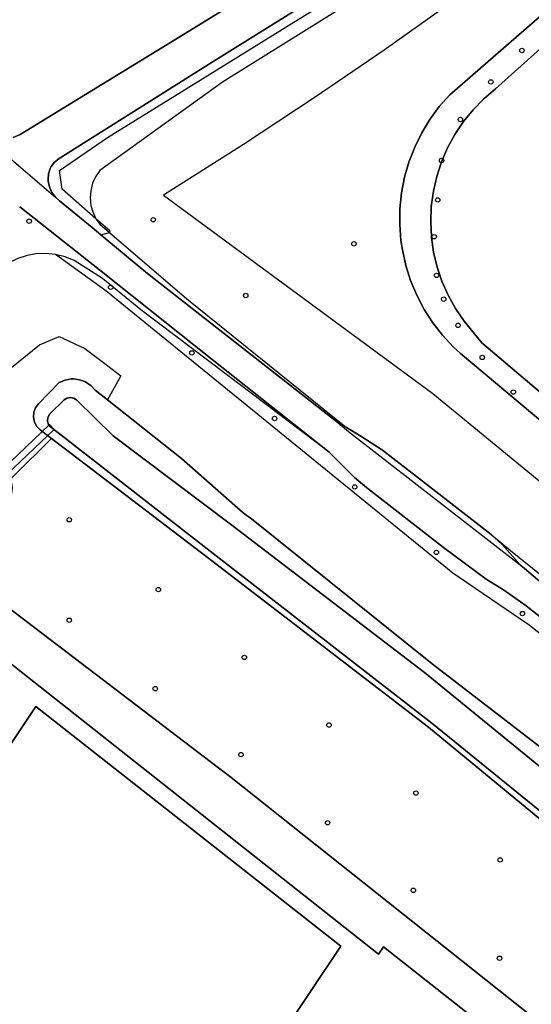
# Model space of a CAD drawing. Header units: metres. Extents: x 108000 to 109000, y 423000 to 423600.
# Tile 84 of 88: x 108854 to 108912, y 423363 to 423475. Entities that reach past the tile are written whole.
import ezdxf

# ---------------------------------------------------------------- set-up
doc = ezdxf.new("R2010")
doc.units = ezdxf.units.M
doc.header["$MEASUREMENT"] = 0
for name, color, linetype in [('Duiker', 10, 'Continuous'), ('Erf', 10, 'Continuous'), ('Fietspad', 10, 'Continuous'), ('groenvoorziening', 10, 'Continuous'), ('Hek', 10, 'Continuous'), ('loofbos', 10, 'Continuous'), ('oever_ slootkant', 10, 'Continuous'), ('pand', 10, 'Continuous'), ('vegetatieobject', 10, 'Continuous'), ('waterloop_ sloot', 10, 'Continuous')]:
    doc.layers.add(name, color=color, linetype=linetype)

msp = doc.modelspace()

# ---------------------------------------------------------------- linework, layer by layer
at = {"layer": 'Duiker', "color": 12, "true_color": 0xc30000}
for points in [[(108852.234, 423424.072), (108851.2, 423423.079), (108850.92, 423422.811), (108851.45, 423422.271), (108851.573, 423422.389), (108852.8, 423423.568), (108858.126, 423428.686), (108857.607, 423429.227), (108852.234, 423424.072)], [(108852.234, 423424.072), (108857.607, 423429.227), (108858.126, 423428.686), (108852.8, 423423.568)]]:
    msp.add_lwpolyline(points, dxfattribs=at)
at = {"layer": 'Erf', "color": 52, "true_color": 0xd2d200}
for points in [[(108946.726, 423329.428), (108895.658, 423369.742), (108895.101, 423368.908), (108843.49, 423409.626)], [(108856.068, 423397.113), (108890.773, 423369.809), (108873.213, 423343.522), (108838.784, 423366.51), (108838.055, 423370.146), (108856.068, 423397.113)]]:
    msp.add_lwpolyline(points, dxfattribs=at)
at = {"layer": 'Fietspad', "color": 255}
msp.add_line((108849.459, 423462.689), (108858.314, 423455.109), dxfattribs=at)
for points in [[(108858.314, 423455.109), (108857.882, 423455.689), (108857.633, 423456.217), (108857.459, 423456.92), (108857.439, 423457.143), (108857.487, 423457.798), (108857.692, 423458.421), (108857.796, 423458.62), (108858.19, 423459.145), (108858.699, 423459.559), (108876.139, 423470.509), (108905.938, 423489.147), (108909.658, 423491.53), (108913.358, 423493.999), (108916.552, 423496.209), (108919.7, 423498.464), (108958.059, 423526.119), (108953.959, 423532.099), (108953.679, 423532.939)], [(108950.098, 423530.749), (108950.201, 423530.694), (108950.769, 423530.209), (108951.023, 423529.901), (108951.348, 423529.308), (108951.524, 423528.656), (108951.542, 423527.981), (108951.478, 423527.587), (108951.247, 423526.952), (108950.874, 423526.389), (108950.379, 423525.929), (108941.509, 423519.449), (108934.159, 423514.139), (108917.557, 423502.064), (108912.479, 423498.479), (108909.244, 423496.272), (108906.079, 423494.169), (108873.569, 423474.079), (108854.279, 423462.268), (108853.477, 423461.92)], [(108890.503, 423429.419), (108868.97, 423446.297), (108867.947, 423447.132), (108863.464, 423450.864), (108862.481, 423451.682), (108858.75, 423454.719), (108858.314, 423455.109)], [(108854.209, 423454.049), (108863.496, 423446.698), (108876.148, 423436.633), (108889.45, 423426.087), (108892.35, 423423.209), (108893.724, 423422.069), (108902.471, 423415.208), (108907.348, 423411.611), (108909.328, 423410.408), (108911.893, 423408.586), (108956.68, 423373.312), (108959.398, 423371.354), (108962.207, 423369.528), (108965.099, 423367.837), (108966.125, 423367.281), (108969.014, 423366.392), (108971.944, 423365.658), (108975.203, 423365.031), (108978.232, 423365.132), (108981.251, 423365.391), (108997.211, 423367.781), (109000, 423367.92)], [(108890.503, 423429.419), (108891.667, 423428.458), (108911.208, 423413.248)], [(108911.208, 423413.248), (108909.15, 423415.555), (108907.904, 423416.688), (108899.077, 423423.585), (108895.546, 423426.308), (108893.079, 423427.911), (108891.419, 423428.883), (108890.503, 423429.419)], [(109000, 423371.038), (108997.062, 423370.844), (108983.285, 423368.897), (108980.258, 423368.553), (108977.191, 423368.369), (108974.148, 423368.344), (108972.004, 423368.85), (108969.325, 423369.63), (108966.695, 423370.562), (108963.989, 423372.12), (108961.202, 423373.907), (108958.523, 423375.812), (108916.466, 423408.877), (108913.677, 423411.151), (108911.208, 423413.248)]]:
    msp.add_lwpolyline(points, dxfattribs=at)
at = {"layer": 'groenvoorziening', "color": 3}
msp.add_line((108863.464, 423450.864), (108864.424, 423451.123), dxfattribs=at)
for points in [[(108958.059, 423526.119), (108919.7, 423498.464), (108916.552, 423496.209), (108913.358, 423493.999), (108909.658, 423491.53), (108905.938, 423489.147), (108876.139, 423470.509), (108858.699, 423459.559), (108858.19, 423459.145), (108857.796, 423458.62), (108857.692, 423458.421), (108857.487, 423457.798), (108857.439, 423457.143), (108857.459, 423456.92), (108857.633, 423456.217), (108857.882, 423455.689), (108858.314, 423455.109), (108858.75, 423454.719), (108862.481, 423451.682), (108863.464, 423450.864)], [(108959.586, 423523.914), (108958.108, 423522.82), (108921.619, 423495.819), (108907.119, 423486.85), (108877.329, 423468.229), (108863.339, 423458.169), (108862.844, 423457.443), (108862.516, 423456.716), (108862.299, 423455.864), (108862.239, 423455.069), (108862.326, 423454.196), (108862.527, 423453.471), (108862.897, 423452.684), (108863.329, 423452.059), (108864.424, 423451.123)], [(108920.812, 423423.594), (108904.422, 423437.312), (108903.598, 423438.08), (108902.366, 423439.407), (108901.255, 423440.836), (108900.275, 423442.358), (108899.433, 423443.961), (108898.736, 423445.632), (108898.189, 423447.358), (108897.797, 423449.125), (108897.637, 423450.214), (108897.503, 423452.017), (108897.528, 423453.826), (108897.713, 423455.625), (108898.056, 423457.4), (108898.554, 423459.139), (108899.205, 423460.826), (108900.001, 423462.45), (108900.938, 423463.996), (108902.008, 423465.454), (108903.203, 423466.812), (108939.289, 423498.219)], [(108853.477, 423461.92), (108854.279, 423462.268), (108873.569, 423474.079), (108906.079, 423494.169), (108909.244, 423496.272)], [(108903.587, 423477.48), (108895.711, 423471.895), (108887.742, 423466.443), (108879.71, 423461.145), (108870.602, 423455.375), (108901.258, 423432.781), (108916.781, 423420.031), (108939.398, 423400.156), (108960.141, 423383.735), (108962.082, 423382.411), (108964.107, 423381.222), (108966.205, 423380.176), (108968.372, 423379.273), (108970.602, 423378.517), (108972.864, 423377.921), (108975.17, 423377.477), (108977.503, 423377.19), (108979.859, 423377.063), (108993.25, 423378.125), (108994.297, 423378.325), (108997.141, 423378.756), (109000, 423379.028)], [(108889.45, 423426.087), (108876.148, 423436.633), (108863.496, 423446.698), (108854.209, 423454.049)], [(108863.464, 423450.864), (108867.947, 423447.132), (108868.97, 423446.297), (108890.503, 423429.419), (108891.419, 423428.883)], [(108864.424, 423451.123), (108873.269, 423443.559), (108891.419, 423428.883)], [(108858.284, 423448.615), (108857.159, 423448.728), (108856.033, 423448.678), (108855.062, 423448.505), (108853.988, 423448.162), (108852.972, 423447.671), (108852.037, 423447.041), (108851.201, 423446.286), (108845.928, 423439.912), (108844.909, 423438.669), (108842.37, 423435.168), (108840.327, 423432.242), (108839.224, 423431.083)], [(109000, 423366.099), (108996.016, 423366.048), (108982.301, 423363.85), (108971.546, 423363.503), (108963.913, 423366.395), (108957.69, 423370.409), (108912.24, 423406.388), (108903.566, 423412.288), (108864.014, 423444.45), (108858.284, 423448.615)], [(108889.45, 423426.087), (108875.908, 423436.343), (108875.748, 423436.464), (108868.023, 423442.314), (108863.632, 423445.877), (108860.423, 423447.927), (108859.378, 423448.348), (108858.284, 423448.615)], [(108839.349, 423418.977), (108840.327, 423422.691), (108845.882, 423428.485), (108850.533, 423433.442), (108851.394, 423434.179), (108851.659, 423434.459), (108856.473, 423438.313), (108858.71, 423439.277), (108861.634, 423437.913), (108863.767, 423436.284), (108865.749, 423434.77), (108864.22, 423432.034)], [(108857.847, 423427.629), (108856.558, 423428.612), (108856.162, 423429.014), (108855.894, 423429.51), (108855.776, 423430.062), (108855.816, 423430.625), (108856.012, 423431.154), (108856.343, 423431.603), (108858.72, 423434.025), (108859.373, 423434.303), (108860.072, 423434.429), (108860.33, 423434.435), (108861.033, 423434.343), (108861.697, 423434.096), (108862.347, 423433.659), (108862.825, 423433.135), (108864.22, 423432.034)], [(108864.22, 423432.034), (108872.659, 423425.374), (108879.67, 423419.181), (108880.602, 423418.5), (108901.195, 423401.969), (108921.369, 423386.443), (108926.823, 423381.514), (108932.174, 423376.536), (108937.474, 423371.449), (108942.687, 423366.361), (108947.618, 423361.359)], [(108891.419, 423428.883), (108893.079, 423427.911), (108895.546, 423426.308), (108899.077, 423423.585), (108907.904, 423416.688)], [(108857.847, 423427.629), (108853.513, 423423.336), (108853.149, 423422.976)], [(109000, 423367.92), (108997.211, 423367.781), (108981.251, 423365.391), (108978.232, 423365.132), (108975.203, 423365.031), (108971.944, 423365.658), (108969.014, 423366.392), (108966.125, 423367.281), (108965.099, 423367.837), (108962.207, 423369.528), (108959.398, 423371.354), (108956.68, 423373.312), (108911.893, 423408.586), (108909.328, 423410.408), (108907.348, 423411.611), (108902.471, 423415.208), (108893.724, 423422.069), (108892.35, 423423.209), (108889.45, 423426.087)], [(108907.904, 423416.688), (108910.111, 423414.877), (108922.465, 423404.966), (108939.412, 423391.598), (108954.355, 423379.941), (108965.019, 423372.336), (108972.713, 423369.546), (108974.031, 423369.497), (108978.386, 423369.759), (108992.068, 423371.486), (108997.487, 423371.813), (109000, 423371.781)], [(108907.904, 423416.688), (108909.15, 423415.555), (108911.208, 423413.248), (108913.677, 423411.151), (108916.466, 423408.877), (108958.523, 423375.812), (108961.202, 423373.907), (108963.989, 423372.12), (108966.695, 423370.562), (108969.325, 423369.63), (108972.004, 423368.85), (108974.148, 423368.344), (108977.191, 423368.369), (108980.258, 423368.553), (108983.285, 423368.897), (108997.062, 423370.844), (109000, 423371.038)]]:
    msp.add_lwpolyline(points, dxfattribs=at)
msp.add_lwpolyline([(108853.149, 423422.976, -0.2657919), (108852.842, 423420.485), (108850.304, 423417.616), (108848.799, 423416.227), (108847.153, 423414.999), (108846.176, 423414.103), (108845.834, 423413.739), (108878.296, 423389.006), (108950.18, 423331.893), (108950.263, 423331.827), (108950.925, 423333.661), (108951.177, 423334.221), (108951.526, 423336.011), (108952.327, 423337.796), (108953.236, 423339.821), (108953.911, 423342.06, 0.1899048), (108952.287, 423346.874), (108951.254, 423348.304), (108943.307, 423357.037), (108934.745, 423365.386), (108918.909, 423379.781), (108900.792, 423394.738), (108875.572, 423414.111), (108857.847, 423427.629)], format="xyb", dxfattribs=at)
at = {"layer": 'Hek', "color": 30}
msp.add_lwpolyline([(108864.424, 423451.123), (108864.522, 423451.255), (108862.897, 423452.684), (108859.051, 423456.066), (108858.743, 423458.165), (108864.213, 423461.956), (108906.351, 423488.077), (108912.926, 423492.414), (108919.387, 423496.868), (108925.755, 423501.453), (108932.029, 423506.167), (108933.624, 423507.397), (108957.054, 423524.092), (108958.108, 423522.82), (108959.603, 423521.015), (108962.483, 423517.54), (108963.568, 423516.229)], dxfattribs=at)
at = {"layer": 'loofbos', "color": 94, "true_color": 0x009600}
for points in [[(108845.834, 423413.739), (108845.036, 423412.963), (108842.45, 423410.446), (108843.49, 423409.626), (108895.101, 423368.908), (108895.658, 423369.742), (108946.726, 423329.428)], [(108950.18, 423331.893), (108878.296, 423389.006), (108845.834, 423413.739)]]:
    msp.add_lwpolyline(points, dxfattribs=at)
at = {"layer": 'oever_ slootkant', "color": 92, "true_color": 0x00c300}
for points in [[(108939.289, 423498.219), (108903.203, 423466.812), (108902.008, 423465.454), (108900.938, 423463.996), (108900.001, 423462.45), (108899.205, 423460.826), (108898.554, 423459.139), (108898.056, 423457.4), (108897.713, 423455.625), (108897.528, 423453.826), (108897.503, 423452.017), (108897.637, 423450.214), (108897.797, 423449.125), (108898.189, 423447.358), (108898.736, 423445.632), (108899.433, 423443.961), (108900.275, 423442.358), (108901.255, 423440.836), (108902.366, 423439.407), (108903.598, 423438.08), (108904.422, 423437.312), (108920.812, 423423.594)], [(108922.445, 423425.344), (108906.859, 423438.531), (108904.832, 423440.997), (108903.851, 423442.439), (108903.007, 423443.965), (108902.305, 423445.562), (108901.763, 423447.177), (108901.36, 423448.873), (108901.113, 423450.6), (108901.027, 423452.341), (108901.1, 423454.083), (108901.332, 423455.812), (108901.722, 423457.511), (108902.265, 423459.168), (108902.958, 423460.768), (108903.795, 423462.298), (108904.769, 423463.745), (108905.871, 423465.096), (108907.092, 423466.341), (108908.422, 423467.469), (108931.367, 423488.094)], [(108921.369, 423386.443), (108901.195, 423401.969), (108880.602, 423418.5), (108879.67, 423419.181), (108872.659, 423425.374), (108864.22, 423432.034), (108862.825, 423433.135), (108862.347, 423433.659), (108861.697, 423434.096), (108861.033, 423434.343), (108860.33, 423434.435), (108860.072, 423434.429), (108859.373, 423434.303), (108858.72, 423434.025), (108856.343, 423431.603), (108856.012, 423431.154), (108855.816, 423430.625), (108855.776, 423430.062), (108855.894, 423429.51), (108856.162, 423429.014), (108856.558, 423428.612), (108857.847, 423427.629), (108875.572, 423414.111), (108900.792, 423394.738), (108918.909, 423379.781)], [(108919.714, 423380.115), (108901.176, 423395.228), (108876.261, 423414.525), (108858.546, 423428.321), (108857.749, 423428.942), (108857.49, 423429.244), (108857.369, 423429.623), (108857.406, 423430.02), (108857.659, 423430.44), (108859.267, 423432.038), (108859.599, 423432.257), (108859.99, 423432.329), (108860.379, 423432.242), (108860.671, 423432.043), (108864.873, 423427.932), (108878.391, 423417.765), (108900.305, 423401), (108919.906, 423385)]]:
    msp.add_lwpolyline(points, dxfattribs=at)
at = {"layer": 'pand', "color": 1}
msp.add_lwpolyline([(108838.055, 423370.146), (108838.784, 423366.51), (108873.213, 423343.522), (108890.773, 423369.809), (108856.068, 423397.113), (108838.055, 423370.146)], dxfattribs=at)
at = {"layer": 'vegetatieobject', "color": 3}
for centre in [(108911.424, 423471.85), (108907.879, 423468.27), (108904.412, 423463.987), (108902.262, 423459.315), (108901.829, 423454.826), (108855.288, 423452.405), (108869.429, 423452.57), (108901.424, 423450.626), (108892.28, 423449.822), (108901.702, 423446.229), (108864.574, 423444.871), (108879.966, 423443.933), (108902.516, 423443.518), (108904.143, 423440.536), (108873.822, 423437.398), (108906.896, 423436.876), (108910.441, 423432.935), (108883.242, 423429.92), (108892.375, 423422.13), (108859.86, 423418.38), (108901.673, 423414.662), (108870.005, 423410.428), (108859.851, 423406.94), (108911.473, 423407.701), (108879.801, 423402.704), (108869.647, 423399.141), (108889.442, 423395.002), (108879.422, 423391.627), (108899.339, 423387.249), (108889.28, 423383.865), (108908.94, 423379.626), (108899.05, 423376.162), (108908.867, 423368.431)]:
    msp.add_circle(centre, 0.25, dxfattribs=at)
at = {"layer": 'waterloop_ sloot', "color": 5}
for points in [[(108931.367, 423488.094), (108908.422, 423467.469), (108907.092, 423466.341), (108905.871, 423465.096), (108904.769, 423463.745), (108903.795, 423462.298), (108902.958, 423460.768), (108902.265, 423459.168), (108901.722, 423457.511), (108901.332, 423455.812), (108901.1, 423454.083), (108901.027, 423452.341), (108901.113, 423450.6), (108901.36, 423448.873), (108901.763, 423447.177), (108902.305, 423445.562), (108903.007, 423443.965), (108903.851, 423442.439), (108904.832, 423440.997), (108906.859, 423438.531), (108922.445, 423425.344)], [(108919.906, 423385), (108900.305, 423401), (108878.391, 423417.765), (108864.873, 423427.932), (108860.671, 423432.043), (108860.379, 423432.242), (108859.99, 423432.329), (108859.599, 423432.257), (108859.267, 423432.038), (108857.659, 423430.44), (108857.406, 423430.02), (108857.369, 423429.623), (108857.49, 423429.244), (108857.749, 423428.942), (108858.546, 423428.321), (108876.261, 423414.525), (108901.176, 423395.228), (108919.714, 423380.115)]]:
    msp.add_lwpolyline(points, dxfattribs=at)

doc.saveas('drawing.dxf')
